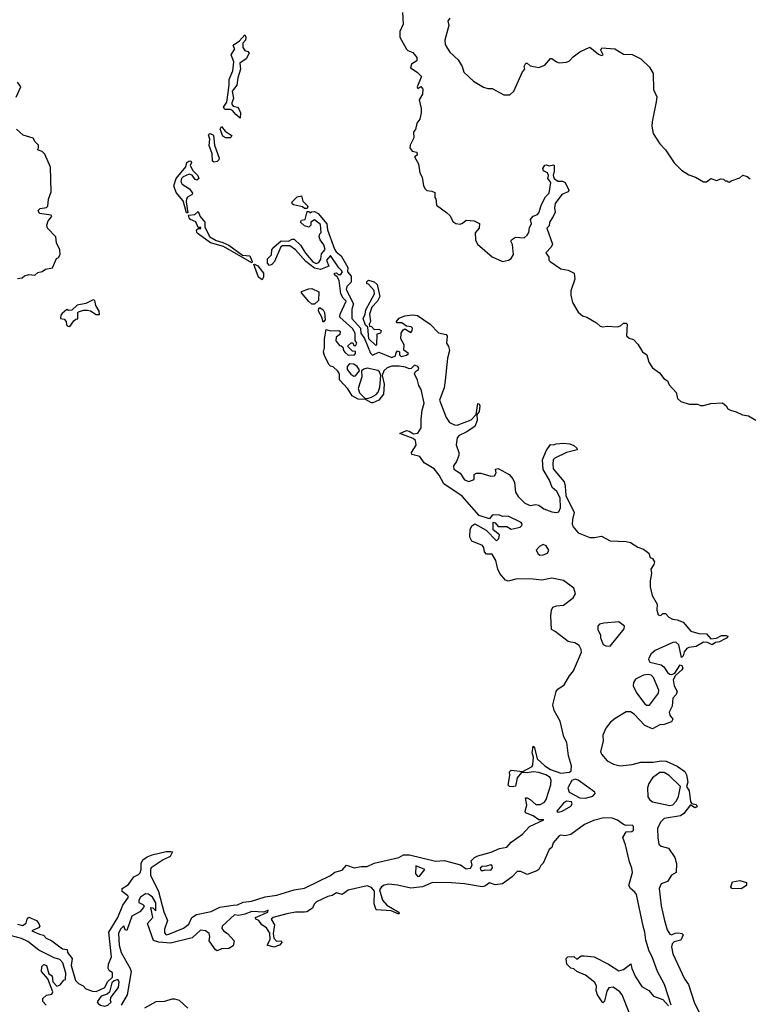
# Model space of a CAD drawing. Extents: x 2380107 to 2585170, y 384273 to 546161.
# Tile 74 of 256: x 2425830 to 2430840, y 469250 to 476005. Entities that reach past the tile are written whole.
import ezdxf

# ---------------------------------------------------------------- set-up
doc = ezdxf.new("R2010")
doc.units = 0

msp = doc.modelspace()

# ---------------------------------------------------------------- linework, layer by layer
at = {"layer": '0CON05XD'}
for points in [[(2428458.8, 476055), (2428462.5, 475975), (2428441.2, 475925), (2428441.2, 475885), (2428485, 475802.5), (2428495, 475792.5), (2428529.3, 475779.3), (2428556.2, 475745), (2428558, 475722), (2428520.7, 475699.3), (2428512.5, 475675), (2428560, 475645), (2428590, 475615), (2428560, 475545), (2428565, 475532.5), (2428585, 475546.7), (2428597.3, 475527.3), (2428595.8, 475494.2), (2428574, 475455), (2428587.1, 475395), (2428587.5, 475365), (2428577.7, 475322.3), (2428556.2, 475295), (2428547.7, 475252.3), (2428533.3, 475235), (2428536.2, 475195), (2428511.2, 475145), (2428510, 475125), (2428525, 475103.3), (2428557.5, 475095), (2428560, 475075), (2428540, 475065), (2428568.8, 475015), (2428577.5, 474955), (2428592.5, 474925), (2428603.8, 474865), (2428613.3, 474845), (2428625, 474833.3), (2428659.3, 474829.3), (2428680, 474820), (2428680, 474785), (2428687.5, 474775), (2428691.7, 474731.7), (2428761.7, 474681.7), (2428785, 474660), (2428805, 474620), (2428825, 474606.2), (2428855, 474603.3), (2428871.7, 474608.3), (2428895, 474630), (2428950, 474625), (2428986.4, 474606.4), (2428985.9, 474574.1), (2428957, 474543), (2428960, 474495), (2428972.5, 474465), (2429075, 474378.8), (2429145, 474346.2), (2429187.5, 474355), (2429204.1, 474365.9), (2429220, 474395), (2429213.3, 474463.3), (2429202.5, 474485), (2429207.5, 474495), (2429235, 474513.3), (2429295, 474507.5), (2429313.9, 474526.1), (2429325.9, 474544.1), (2429330.7, 474579.3), (2429343.8, 474605), (2429338, 474635), (2429355, 474656), (2429385, 474668), (2429395, 474678.8), (2429413.2, 474736.8), (2429441.2, 474788.8), (2429466.2, 474815), (2429477, 474887), (2429456.7, 474915), (2429460, 474935), (2429453.3, 474953.3), (2429427, 474967), (2429423.3, 474985), (2429435, 475007.5), (2429445, 475010), (2429465, 475002.5), (2429495, 475010), (2429500, 475005), (2429500, 474965), (2429492.5, 474935), (2429500, 474915), (2429525, 474897.5), (2429556.4, 474896.4), (2429575, 474887.5), (2429600, 474835), (2429595, 474823.3), (2429553.6, 474806.4), (2429506.2, 474745), (2429502, 474715), (2429506.7, 474685), (2429493.8, 474655), (2429467.5, 474615), (2429465, 474590), (2429450, 474575), (2429487.5, 474465), (2429480, 474445), (2429443.3, 474405), (2429462.5, 474375), (2429463.3, 474355), (2429472.5, 474345), (2429545, 474296.2), (2429596.4, 474286.4), (2429637.5, 474265), (2429642.5, 474225), (2429613.3, 474145), (2429613.3, 474115), (2429626.7, 474065), (2429665, 473997.5), (2429693.9, 473973.9), (2429723.6, 473963.6), (2429790, 473925), (2429815, 473902.5), (2429835, 473897.5), (2429865, 473902.5), (2429935, 473897.5), (2429956.1, 473903.9), (2429976.1, 473923.9), (2429995, 473923.8), (2430000.8, 473915), (2429997.5, 473835), (2430015, 473820), (2430045, 473810), (2430075, 473780), (2430107, 473727), (2430136.4, 473706.4), (2430150, 473655), (2430175, 473617.5), (2430223, 473583), (2430253.6, 473543.6), (2430278.3, 473528.3), (2430290.7, 473500.7), (2430338.3, 473448.3), (2430347.5, 473405), (2430370, 473385), (2430427, 473367), (2430485, 473366.7), (2430505, 473357.5), (2430525, 473357.5), (2430575, 473372.5), (2430655, 473377.5), (2430680, 473355), (2430692.5, 473335), (2430710, 473325), (2430750, 473315), (2430793, 473293), (2430835, 473287.5), (2430885, 473257.5)], [(2428782.5, 476015), (2428770, 475995), (2428776.7, 475965), (2428749.2, 475865), (2428752.5, 475835), (2428766.9, 475806.9), (2428783, 475783), (2428840.7, 475730.7), (2428867.5, 475685), (2428880, 475645), (2428945, 475583.3), (2429015, 475542.5), (2429045, 475532.5), (2429075, 475532.5), (2429155, 475490), (2429195, 475490), (2429222.5, 475515), (2429283, 475647), (2429297.5, 475665), (2429293.3, 475685), (2429305, 475707.5), (2429315, 475707.5), (2429335, 475687.5), (2429395, 475677.5), (2429436.1, 475693.9), (2429475, 475738.8), (2429485, 475738.8), (2429515, 475716.7), (2429535, 475710), (2429585, 475712.5), (2429605, 475722.5), (2429630.5, 475749.5), (2429676.4, 475783.6), (2429745, 475817.5), (2429805, 475767.5), (2429825, 475760), (2429837.5, 475765), (2429820, 475795), (2429827.5, 475812.5), (2429915.7, 475805.7), (2429975, 475767.5), (2430036.4, 475766.4), (2430096.1, 475736.1), (2430155, 475680), (2430180, 475635), (2430183, 475527), (2430203.8, 475475), (2430201.2, 475441.2), (2430173.9, 475303.9), (2430171.2, 475275), (2430180, 475225), (2430225, 475152.5), (2430265, 475112.5), (2430325, 475022.5), (2430373.6, 474973.6), (2430425, 474940), (2430470, 474925), (2430525, 474893.3), (2430545, 474892.5), (2430575, 474915.8), (2430615, 474901.2), (2430645, 474912.5), (2430661.7, 474911.7), (2430675, 474900), (2430690, 474900), (2430691.7, 474891.7), (2430705, 474890), (2430715, 474900), (2430775, 474920), (2430795, 474937.5), (2430825, 474930), (2430845, 474912.5)], [(2427345, 475330), (2427315, 475353.8), (2427292.2, 475382.2), (2427277.9, 475387.9), (2427238.3, 475388.3), (2427228.8, 475405), (2427251.9, 475438.1), (2427269.4, 475555), (2427269.4, 475595), (2427292.9, 475655), (2427300, 475715), (2427283.1, 475765), (2427306.2, 475805), (2427296.7, 475825), (2427302.5, 475835), (2427340, 475860), (2427375, 475900), (2427382, 475885), (2427381.2, 475865), (2427363.3, 475845), (2427363.3, 475815), (2427375, 475792.5), (2427397, 475787), (2427406.7, 475775), (2427385, 475736.2), (2427342.5, 475707.5), (2427347.1, 475665), (2427327.5, 475605), (2427321.2, 475555), (2427288.6, 475515), (2427299.2, 475465), (2427286, 475435), (2427287.5, 475425), (2427295, 475411.2), (2427325, 475404), (2427335, 475393.8), (2427346.5, 475365), (2427345, 475330)], [(2425806.1, 475473.9), (2425837.5, 475545), (2425815, 475577.5)], [(2426017.5, 474595), (2426026.2, 474625), (2426051.2, 474655), (2426046.7, 474665), (2425965, 474674.4), (2425956.2, 474695), (2425970.5, 474709.5), (2426015, 474717.5), (2426022.5, 474725), (2426027.3, 474772.7), (2426046, 474825), (2426042.3, 474992.3), (2426003, 475083), (2425985, 475100), (2425953, 475113), (2425960, 475125), (2425960, 475145), (2425937, 475167), (2425923, 475193), (2425853.9, 475213.9), (2425807.5, 475255)], [(2427245, 475193.5), (2427224, 475205), (2427206.2, 475255), (2427215, 475273.3), (2427240.7, 475240.7), (2427282.3, 475212.3), (2427286, 475205), (2427275, 475194.5), (2427245, 475193.5)], [(2427165, 475028.5), (2427154.4, 475035), (2427150.6, 475085), (2427131.2, 475141.2), (2427134.6, 475184.6), (2427126.7, 475215), (2427135, 475223.3), (2427155, 475218), (2427160.5, 475210.5), (2427167.8, 475145), (2427199.5, 475055), (2427197, 475043), (2427185, 475031.8), (2427165, 475028.5)], [(2426985, 474680), (2426975, 474680), (2426951.7, 474761.7), (2426905, 474820), (2426887.8, 474865), (2426904.1, 474915.9), (2426970, 474995), (2426978.8, 475025), (2426992.5, 475035), (2427005.8, 475035.8), (2427008.8, 475025), (2427000, 475005), (2427019.5, 474969.5), (2427054, 474935), (2427059.2, 474915), (2427045.6, 474904.4), (2427035, 474908.6), (2427015, 474938.8), (2426994.4, 474944.4), (2426952.5, 474927.5), (2426941.4, 474915), (2426935.6, 474895), (2426945.5, 474875.5), (2426995.4, 474845.4), (2427017.1, 474815), (2427014.2, 474805.8), (2426981.5, 474788.5), (2426975.5, 474775), (2426973.3, 474755), (2426985, 474680)], [(2427805, 474710), (2427785, 474710), (2427771.7, 474721.7), (2427710, 474735), (2427701.7, 474741.7), (2427700, 474755), (2427735, 474788.8), (2427765, 474797.5), (2427775, 474760), (2427807.5, 474725), (2427805, 474710)], [(2427425, 474337.5), (2427229.4, 474449.4), (2427141.2, 474475), (2427056.2, 474535), (2427046, 474545), (2427045, 474562.5), (2427055, 474573.3), (2427075, 474573.3), (2427075, 474580), (2427055, 474580), (2427038.5, 474618.5), (2427004, 474635), (2426994.2, 474645), (2426990, 474665), (2427031.7, 474668.3), (2427055, 474690), (2427068.9, 474655), (2427101.8, 474615), (2427100.6, 474580.6), (2427135.3, 474515.3), (2427179.1, 474489.1), (2427225, 474477.1), (2427265, 474457.5), (2427360.5, 474390.5), (2427411.2, 474385), (2427427.5, 474345), (2427425, 474337.5)], [(2428856.9, 470206.9), (2428895, 470179.2), (2428925, 470184), (2428938, 470205), (2428930, 470235), (2428952.4, 470257.6), (2428975, 470268.8), (2429067.4, 470292.6), (2429125, 470319.3), (2429175, 470328), (2429205, 470361.8), (2429283.2, 470416.8), (2429330.5, 470469.5), (2429430, 470515), (2429395, 470516), (2429355, 470543.8), (2429304.2, 470564.2), (2429301.2, 470575), (2429312, 470615), (2429303.9, 470666.1), (2429315, 470666.2), (2429335, 470654.2), (2429375, 470620), (2429405, 470621.4), (2429432.9, 470637.1), (2429446, 470655), (2429476.9, 470755), (2429480, 470785), (2429471.4, 470805), (2429443.9, 470823.9), (2429395, 470841.1), (2429355, 470845.7), (2429315, 470838), (2429275, 470840), (2429246.9, 470803.1), (2429235, 470747.5), (2429215, 470741.2), (2429193.3, 470743.3), (2429183, 470753), (2429195, 470820), (2429193.8, 470845), (2429205, 470856.7), (2429285, 470846.7), (2429347.9, 470882.1), (2429354.4, 470895), (2429358.8, 470945), (2429350, 470975), (2429355, 471020), (2429365, 471010), (2429383.8, 470935), (2429435, 470885.5), (2429475, 470861.5), (2429545, 470836.5), (2429605, 470842.5), (2429617.3, 470852.7), (2429620, 470885), (2429597.5, 470955), (2429586.2, 471045), (2429565.4, 471085), (2429542.2, 471192.2), (2429501.1, 471265), (2429491.8, 471305), (2429513.4, 471395), (2429525, 471411.2), (2429567.9, 471442.1), (2429605, 471503.3), (2429633.3, 471536.7), (2429686.9, 471665), (2429686.2, 471685), (2429670.8, 471710.8), (2429640.8, 471730.8), (2429613.8, 471733.8), (2429595, 471739.4), (2429507.3, 471807.3), (2429480.8, 471820.8), (2429476.7, 471915), (2429481.5, 471955), (2429490.8, 471975), (2429515, 471984.4), (2429565, 471987.8), (2429630.5, 472039.5), (2429645.5, 472065), (2429634.5, 472105), (2429565, 472158.1), (2429485, 472173.5), (2429415, 472159.6), (2429355, 472166.9), (2429245, 472168.2), (2429185, 472153.8), (2429165, 472159.4), (2429126.9, 472205), (2429113.3, 472235), (2429099.2, 472295), (2429075, 472337.5), (2429035, 472338.8), (2429022, 472355), (2429016.2, 472385), (2429007.7, 472397.7), (2428935, 472428), (2428921.1, 472455), (2428923.1, 472506.9), (2428935, 472533.3), (2428955, 472546.2), (2429033, 472503), (2429105, 472430), (2429120, 472445), (2429123, 472457), (2429125, 472470), (2429080, 472505), (2429081.7, 472558.3), (2429095, 472552.5), (2429115, 472527.5), (2429175, 472527.5), (2429205, 472508.8), (2429265.6, 472524.4), (2429277.5, 472535), (2429280, 472545), (2429274, 472555), (2429185, 472598), (2429145, 472596.9), (2429124.5, 472605.5), (2429085, 472608.1), (2429073.3, 472605), (2429055, 472580), (2428985, 472603.3), (2428867.5, 472735), (2428741.5, 472821.5), (2428709.3, 472879.3), (2428675, 472922.5), (2428608, 472965), (2428577.9, 473007.9), (2428521.7, 473021.7), (2428521.4, 473035), (2428551.5, 473085), (2428547.4, 473117.4), (2428531.1, 473131.1), (2428440, 473165), (2428485.6, 473185.6), (2428505, 473182.9), (2428535, 473164), (2428565, 473168.8), (2428585.8, 473205), (2428586.4, 473265), (2428593.6, 473326.4), (2428606.7, 473375), (2428587.7, 473467.7), (2428570.6, 473495), (2428562.3, 473532.3), (2428540, 473575), (2428548.3, 473591.7), (2428567.5, 473605), (2428570, 473615), (2428563.3, 473625), (2428540, 473635), (2428518, 473612), (2428505, 473608.8), (2428480.3, 473620.3), (2428435, 473628.7), (2428385, 473628.8), (2428353.3, 473616.7), (2428331.4, 473595), (2428318.8, 473565), (2428332.9, 473505), (2428328.6, 473435), (2428295.8, 473395), (2428255, 473375.7), (2428245, 473377.1), (2428205, 473400), (2428155, 473401.1), (2428113.1, 473425), (2428083.2, 473473.2), (2428025, 473533.3), (2428026.7, 473575), (2428015, 473592.5), (2427983.6, 473623.6), (2427965, 473627.5), (2427956.1, 473636.1), (2427924.3, 473694.3), (2427916.2, 473725), (2427922.5, 473755), (2427922.5, 473815), (2427935, 473880), (2427965, 473870), (2428021.7, 473871.7), (2428030, 473865), (2428027.5, 473845), (2428003.8, 473826.2), (2428000.7, 473800.7), (2428025, 473770), (2428038.3, 473768.3), (2428048.3, 473758.3), (2428052.5, 473735), (2428065, 473722.5), (2428085, 473702.5), (2428130, 473705), (2428136.7, 473715), (2428135, 473727.5), (2428115, 473730), (2428080, 473765), (2428105, 473787.5), (2428117, 473787), (2428125, 473770), (2428135, 473767.5), (2428145.7, 473785), (2428132.5, 473805), (2428132.5, 473855), (2428115.9, 473885.9), (2428027.5, 473965), (2428030, 473985), (2428071.2, 474075), (2428052, 474095), (2428035.7, 474125), (2428023.5, 474215), (2428010, 474240), (2427992, 474255), (2427991.2, 474265), (2428005, 474268.8), (2428016.4, 474256.4), (2428035, 474256.7), (2428046.7, 474275), (2428040, 474285), (2428021.7, 474301.7), (2427965, 474386.7), (2427936.2, 474355), (2427952.5, 474315), (2427895, 474290), (2427855, 474300), (2427795, 474347.1), (2427725, 474425.7), (2427685, 474454), (2427635, 474453.3), (2427623.1, 474446.9), (2427580, 474345), (2427562.2, 474325), (2427545, 474319.5), (2427531.5, 474335), (2427530.6, 474365), (2427558, 474392), (2427561.1, 474425), (2427575.8, 474445), (2427625, 474488.5), (2427675, 474485.7), (2427701.1, 474498.9), (2427715, 474498.9), (2427758.4, 474458.4), (2427793.1, 474403.1), (2427843.4, 474343.4), (2427865, 474332.9), (2427885, 474340), (2427898.3, 474361.7), (2427902.5, 474397.5), (2427927.7, 474427.7), (2427919.5, 474459.5), (2427893.3, 474495), (2427887.5, 474515), (2427890, 474535), (2427900, 474545), (2427895, 474600), (2427855, 474632.5), (2427830, 474615), (2427830, 474595), (2427815, 474582.5), (2427785, 474590), (2427757.5, 474615), (2427765, 474630), (2427790, 474635), (2427805, 474690), (2427815, 474690), (2427825, 474680), (2427833, 474687), (2427855, 474690), (2427880, 474675), (2427940, 474605), (2427943.6, 474563.6), (2427991.3, 474431.3), (2428002, 474412), (2428036.9, 474385), (2428082.5, 474305), (2428081.2, 474275), (2428106.9, 474245), (2428107.1, 474205), (2428075.4, 474174.6), (2428071.2, 474155), (2428122.2, 474055), (2428109.7, 474019.7), (2428111.4, 473955), (2428169.7, 473889.7), (2428173.4, 473853.4), (2428198.6, 473818.6), (2428238, 473718), (2428253, 473703), (2428295, 473723.3), (2428385, 473687.5), (2428411.2, 473698.8), (2428415, 473720), (2428425, 473732.5), (2428437, 473727), (2428437.5, 473705), (2428450, 473695), (2428485, 473703.8), (2428500, 473715), (2428468.3, 473738.3), (2428470, 473775), (2428447.5, 473815), (2428450, 473855), (2428462.3, 473877.7), (2428475, 473883.3), (2428515, 473860), (2428525, 473870), (2428527.7, 473887.7), (2428517.3, 473897.3), (2428485, 473902.5), (2428455, 473926), (2428420, 473925), (2428416.7, 473935), (2428435, 473957.1), (2428475, 473972.9), (2428525, 473981.1), (2428562, 473975), (2428648.1, 473915), (2428705, 473857.1), (2428757.5, 473845), (2428766.4, 473833.6), (2428761.2, 473785), (2428775, 473763.3), (2428781.5, 473735), (2428766.6, 473683.4), (2428751.2, 473528.8), (2428745, 473480), (2428713.3, 473395), (2428758.8, 473275), (2428782.4, 473242.4), (2428815, 473226), (2428835, 473223.8), (2428930, 473260), (2428963.3, 473296.7), (2428975, 473372.5), (2428985, 473370), (2428988.8, 473355), (2428986.1, 473316.1), (2428970, 473295), (2428971.2, 473255), (2428956, 473215), (2428896.7, 473175), (2428846.9, 473153.1), (2428833.3, 473136.7), (2428828.1, 473088.1), (2428845.3, 473035.3), (2428845.4, 473015), (2428829.5, 472975), (2428808.6, 472945), (2428810.3, 472920.3), (2428854, 472894), (2428885, 472848.8), (2428915, 472837.5), (2428950, 472850), (2428950, 472885), (2428967, 472893), (2428996.1, 472893.9), (2429065, 472874.2), (2429090, 472875), (2429102.5, 472895), (2429098.3, 472921.7), (2429115, 472926.7), (2429190, 472885), (2429216, 472855), (2429228.7, 472828.7), (2429233.5, 472763.5), (2429253.3, 472733.3), (2429298.9, 472688.9), (2429335, 472671.2), (2429375, 472677.8), (2429395, 472674.3), (2429429.5, 472649.5), (2429485, 472627.9), (2429515, 472622.9), (2429531.9, 472628.1), (2429543.1, 472655), (2429542.2, 472725), (2429518.2, 472768.2), (2429485.6, 472795.6), (2429467.5, 472845), (2429425, 472920), (2429420.6, 472985), (2429445, 473047.5), (2429475, 473090), (2429495, 473087.5), (2429513.8, 473096.2), (2429565, 473100), (2429607.5, 473095), (2429635, 473084), (2429656, 473065), (2429657.1, 473052.9), (2429585, 473036), (2429504.3, 472995.7), (2429494, 472985), (2429490, 472955), (2429493.4, 472923.4), (2429568.2, 472835), (2429576.2, 472805), (2429580, 472740), (2429638, 472625), (2429626.7, 472576.7), (2429624.5, 472545), (2429630.4, 472525), (2429665, 472485.5), (2429745, 472452.5), (2429778, 472452), (2429825, 472461.4), (2429885, 472429.2), (2429995, 472424.2), (2430025, 472417.1), (2430075, 472386.9), (2430113.2, 472373.2), (2430150, 472345), (2430160, 472315), (2430175, 472307.5), (2430190, 472285), (2430185, 472266.7), (2430163.8, 472235), (2430169.2, 472205), (2430159.4, 472155), (2430159.4, 472115), (2430172.9, 472055), (2430206.7, 471995), (2430203.8, 471955), (2430215, 471922.5), (2430231.7, 471918.3), (2430245, 471930), (2430265, 471930), (2430287, 471907), (2430312.3, 471892.3), (2430345, 471888), (2430385, 471871.2), (2430438.8, 471808.8), (2430492.7, 471792.7), (2430545, 471791.2), (2430575, 471757.5), (2430615, 471762.5), (2430649.3, 471780.7), (2430680.7, 471780.7), (2430692.5, 471775), (2430687.5, 471765), (2430670, 471755), (2430635, 471736), (2430608.3, 471731.7), (2430585, 471716.2), (2430552.5, 471732.5), (2430526, 471734), (2430474.4, 471704.4), (2430425, 471698.1), (2430410, 471690), (2430391.7, 471668.3), (2430385, 471640), (2430375, 471630), (2430355.4, 471715.4), (2430335, 471733.5), (2430315, 471732.9), (2430192.4, 471677.6), (2430166.9, 471655), (2430150, 471625), (2430147.5, 471615), (2430157, 471597), (2430235, 471580), (2430253.1, 471565), (2430277.2, 471527.2), (2430295, 471514.2), (2430307.3, 471512.7), (2430328.3, 471521.7), (2430365, 471580), (2430376.7, 471575), (2430382.5, 471555), (2430376.7, 471545), (2430333.6, 471506.4), (2430317.8, 471475), (2430323.6, 471435), (2430344.3, 471395), (2430336.7, 471375), (2430315, 471351.2), (2430309.5, 471295), (2430290.5, 471255), (2430294.5, 471234.5), (2430314, 471205), (2430305, 471188.8), (2430255, 471169.2), (2430225, 471166.9), (2430175, 471140.9), (2430123.3, 471163.3), (2430049.5, 471239.5), (2430025, 471255.4), (2429994.1, 471255.9), (2429919.9, 471210.1)], [(2425815, 474230), (2425847, 474233), (2425863, 474247), (2425893.6, 474256.4), (2425935, 474252.5), (2425955, 474270), (2425985, 474277.5), (2426007.5, 474292.5), (2426055, 474303.3), (2426083.9, 474366.1), (2426096.4, 474373.6), (2426107, 474393), (2426106.7, 474425), (2426083.3, 474475), (2426077.5, 474515), (2426020, 474575), (2426017.5, 474595)], [(2427495, 474220), (2427468.8, 474238.8), (2427437.5, 474325), (2427441.7, 474328.3), (2427465, 474315.7), (2427505, 474266.7), (2427505, 474237.5), (2427495, 474220)], [(2428275, 473770), (2428226.4, 473816.4), (2428220, 473895), (2428205, 473910), (2428187.5, 473955), (2428203.3, 473985), (2428206.1, 474013.9), (2428266.7, 474125), (2428265, 474147.5), (2428225, 474190), (2428213, 474193), (2428213, 474207), (2428225, 474217.5), (2428265, 474205.7), (2428285, 474188), (2428304, 474105), (2428287.5, 474075), (2428248.3, 474031.7), (2428231.2, 473985), (2428240, 473935), (2428230, 473915), (2428231.7, 473901.7), (2428245, 473900), (2428265, 473880), (2428295, 473881.2), (2428313, 473873), (2428306.7, 473855), (2428282.5, 473847.5), (2428280, 473775), (2428275, 473770)], [(2427855, 474052.5), (2427835, 474054), (2427815, 474071.4), (2427765, 474130), (2427765, 474140), (2427815, 474158.8), (2427835, 474160), (2427885, 474137.5), (2427881.7, 474078.3), (2427855, 474052.5)], [(2426175, 473900), (2426201.7, 473938.3), (2426215, 473950), (2426228.3, 473951.7), (2426230, 473995), (2426235, 474000), (2426268.3, 474011.7), (2426295, 474012.5), (2426317, 474007), (2426355, 473982.5), (2426378.3, 473981.7), (2426376.7, 474005), (2426353.3, 474045), (2426345, 474077.5), (2426335, 474083.3), (2426285, 474057.5), (2426225, 474047.5), (2426188.3, 474011.7), (2426165, 474010), (2426153, 474017), (2426121.7, 473988.3), (2426113, 473977), (2426110, 473955), (2426135, 473950), (2426150, 473935), (2426151.7, 473911.7), (2426161.7, 473901.7), (2426175, 473900)], [(2427915, 473930), (2427904, 473965), (2427881.9, 474005), (2427883.8, 474026.2), (2427890.7, 474029.3), (2427913.3, 474015), (2427923.8, 473995), (2427927.5, 473945), (2427915, 473930)], [(2428125, 473558.8), (2428135, 473561.2), (2428162.5, 473595), (2428161.2, 473605), (2428146.3, 473626.3), (2428125, 473642), (2428095.8, 473644.2), (2428078.8, 473625), (2428078.8, 473605), (2428102.7, 473572.7), (2428125, 473558.8)], [(2428215, 473406.2), (2428245, 473414.2), (2428277.2, 473432.8), (2428290.7, 473449.3), (2428302.2, 473485), (2428310, 473565), (2428299.7, 473589.7), (2428289.1, 473599.1), (2428215, 473613.6), (2428192.7, 473607.3), (2428176.7, 473595), (2428179.2, 473555), (2428154.2, 473475), (2428164, 473445), (2428199.3, 473409.3), (2428215, 473406.2)], [(2429401.7, 472331.7), (2429425, 472333.3), (2429454.2, 472345.8), (2429464, 472365), (2429445, 472396.2), (2429425, 472403.8), (2429399.5, 472390.5), (2429377.5, 472365), (2429390, 472340), (2429401.7, 472331.7)], [(2429885, 471707.5), (2429980, 471825), (2429982.5, 471845), (2429945, 471873.3), (2429840, 471865), (2429812.3, 471857.7), (2429798.8, 471845), (2429800, 471820), (2429817.5, 471785), (2429817.5, 471765), (2429837.5, 471717.5), (2429855, 471708.8), (2429885, 471707.5)], [(2430155, 471301.2), (2430215.4, 471384.6), (2430219.4, 471405), (2430181.5, 471491.5), (2430165, 471508.1), (2430145, 471512.7), (2430113.1, 471506.9), (2430059.4, 471480.6), (2430045, 471458.8), (2430042.5, 471435), (2430066.1, 471386.1), (2430121.7, 471311.7), (2430135, 471302), (2430155, 471301.2)], [(2429919.9, 471210.1), (2429886.4, 471185), (2429855.6, 471145), (2429834.7, 471095.3), (2429836.8, 471055), (2429817.8, 470985), (2429825.7, 470965), (2429865, 470920.6), (2429906.9, 470896.9), (2429953.1, 470886.9), (2430035, 470895.5), (2430095, 470910), (2430179.8, 470910.2), (2430235, 470920), (2430268.9, 470918.9), (2430344.5, 470884.5), (2430396.2, 470846.2), (2430409.4, 470825), (2430418.1, 470775), (2430408.8, 470745), (2430426.9, 470715), (2430435, 470640), (2430445, 470627.5), (2430475, 470620), (2430482.5, 470605), (2430465, 470597.5), (2430435, 470617.5), (2430390.9, 470559.1), (2430368.1, 470541.9), (2430255, 470523.8), (2430229.9, 470500.1), (2430210.2, 470455), (2430210.9, 470390.9), (2430218.9, 470348.9), (2430235, 470333.8), (2430285, 470320), (2430328.1, 470258.1), (2430340, 470215), (2430337.1, 470155), (2430304.5, 470135.5), (2430278, 470092), (2430234, 470076), (2430220.4, 470045), (2430234.7, 469925), (2430258.2, 469825), (2430275, 469761.2), (2430295, 469731.2), (2430305, 469726.2), (2430331.5, 469738.5), (2430355, 469741.1), (2430375.6, 469735.6), (2430385.7, 469725.7), (2430370.3, 469689.7), (2430325, 469679.2), (2430310, 469665), (2430304.6, 469645), (2430315, 469596.2), (2430395.5, 469425), (2430423.3, 469385), (2430461.2, 469265), (2430519, 469149)], [(2430295, 470614.5), (2430315, 470619.2), (2430341.1, 470645), (2430353.3, 470675), (2430368, 470745), (2430290.4, 470820.4), (2430255, 470841.1), (2430225, 470841.1), (2430175, 470803.6), (2430150.9, 470765), (2430141.4, 470735), (2430144, 470674), (2430155, 470654.3), (2430175, 470640), (2430295, 470614.5)], [(2429715, 470663.6), (2429765, 470677.3), (2429781.2, 470695), (2429780, 470705), (2429665, 470788.5), (2429645, 470793.5), (2429622, 470785), (2429594.3, 470735), (2429602.9, 470705), (2429677, 470667), (2429715, 470663.6)], [(2429528.3, 470568.3), (2429555, 470573.8), (2429615, 470609.5), (2429624.4, 470625), (2429619.1, 470639.1), (2429585, 470643.1), (2429565, 470630), (2429518.8, 470575), (2429528.3, 470568.3)], [(2430016.7, 470226.7), (2429990.8, 470345), (2429972.2, 470395), (2429995, 470432), (2430034.1, 470435.9), (2430043.8, 470445), (2430045, 470468.8), (2430035, 470478.1), (2429995, 470477.1), (2429975, 470484.4), (2429935, 470512.1), (2429897.1, 470527.1), (2429841.2, 470528.8), (2429769, 470511), (2429707.3, 470482.7), (2429615, 470413.8), (2429575, 470406.7), (2429545, 470411.2), (2429535, 470405.7), (2429493.4, 470356.6), (2429483.3, 470326.7), (2429465, 470312.5), (2429425, 470217.1), (2429407.4, 470202.6), (2429395.5, 470175), (2429380.8, 470165), (2429315, 470139.5), (2429270.5, 470160.5), (2429245, 470160), (2429211.5, 470125), (2429145, 470075.3), (2429095, 470069.5), (2429055, 470082.5), (2429025, 470060.4), (2429005, 470056.1), (2428884.2, 470075.8), (2428795, 470084), (2428665, 470085.8), (2428595.3, 470054.7), (2428515, 470045.8), (2428425, 470067.1), (2428365, 470073), (2428332, 470068), (2428314.3, 470055.7), (2428300.5, 470035), (2428321.9, 469965), (2428350.9, 469930.9), (2428428.8, 469885), (2428436, 469875), (2428432.5, 469867.5), (2428380.8, 469890.8), (2428278.8, 469898.8), (2428265, 469940), (2428265.7, 470025), (2428245, 470051.9), (2428215, 470062.7), (2428085, 470032.9), (2428045, 470002.9), (2428005, 470015.7), (2427975, 469995.8), (2427945, 469988.9), (2427867.5, 469952.5), (2427852.3, 469937.7), (2427840.9, 469909.1), (2427801.2, 469885), (2427785, 469882.2), (2427725, 469881.2), (2427665, 469870.7), (2427570, 469845), (2427557.5, 469835), (2427579.2, 469795), (2427571.2, 469735), (2427574, 469704), (2427594, 469684), (2427625, 469686.2), (2427630, 469675), (2427615, 469656.7), (2427575, 469641.2), (2427530, 469655), (2427550, 469695), (2427548.6, 469738.6), (2427524, 469775), (2427492.5, 469795), (2427472.5, 469825), (2427452.5, 469835), (2427450, 469845), (2427535, 469882.5), (2427536.2, 469896.2), (2427507.5, 469882.5), (2427425, 469886.4), (2427375, 469867.5), (2427335, 469860), (2427305, 469863.3), (2427219.4, 469785), (2427219.1, 469769.1), (2427231.1, 469751.1), (2427256.7, 469735), (2427302.5, 469685), (2427295, 469650), (2427267, 469633), (2427215, 469630), (2427185, 469617.5), (2427175, 469622.5), (2427130, 469685), (2427136, 469715), (2427130, 469735), (2427105, 469754.5), (2427072, 469758), (2427013.4, 469706.6), (2426865, 469668.4), (2426785.4, 469675.4), (2426748.6, 469688.6), (2426708.8, 469805), (2426743.3, 469845), (2426730, 469915), (2426745, 469912.5), (2426765, 469890), (2426765.5, 469945), (2426742.2, 469985), (2426715, 470006.4), (2426692.9, 470007.1), (2426660.6, 469985), (2426648.9, 469965), (2426647.7, 469947.7), (2426676.7, 469935), (2426683.8, 469925), (2426681.2, 469915), (2426654, 469885), (2426600, 469855), (2426565, 469756.7), (2426555, 469760), (2426545, 469787.5), (2426521.9, 469765), (2426507.5, 469735), (2426513.9, 469655), (2426526.2, 469605), (2426589.7, 469495), (2426594.7, 469475), (2426567.5, 469315), (2426527.2, 469242.8)], [(2425815, 469799.4), (2425848.8, 469791.2), (2425873.8, 469806.2), (2425881.4, 469835), (2425893.3, 469846.7), (2425946, 469825), (2425962, 469805), (2425967.5, 469785), (2425960, 469775), (2425912.5, 469755), (2425965, 469730), (2425993.6, 469723.6), (2426012.7, 469702.7), (2426051.2, 469685), (2426125, 469629.5), (2426156.7, 469625), (2426159.4, 469605), (2426190.4, 469565), (2426183.3, 469515), (2426213.9, 469413.9), (2426235, 469391.5), (2426265.5, 469375.5), (2426285, 469356.2), (2426329.2, 469339.2), (2426355, 469337.5), (2426414.5, 469365), (2426432.9, 469405), (2426467.5, 469435), (2426468, 469465), (2426445, 469481.2), (2426438.6, 469495), (2426440.9, 469525), (2426460.9, 469575), (2426442.2, 469745), (2426503.9, 469845), (2426539.1, 469930.9), (2426577.5, 469985), (2426573.3, 469995), (2426533.9, 470023.9), (2426533.3, 470045), (2426577.7, 470072.3), (2426613.3, 470125), (2426645, 470140), (2426657.3, 470152.7), (2426663.8, 470175), (2426663.8, 470215), (2426675, 470240), (2426705, 470262.5), (2426740, 470275), (2426835, 470298.8), (2426868.8, 470298.8), (2426880, 470295), (2426862.5, 470265), (2426815, 470241.2), (2426733, 470187), (2426727.5, 470175), (2426727.5, 470135), (2426783.7, 470023.7), (2426819.7, 469885), (2426845.5, 469825), (2426824.2, 469765), (2426825, 469740), (2426835, 469727.5), (2426855, 469730), (2426955, 469772), (2426990.5, 469799.5), (2427011.2, 469845), (2427043.4, 469866.6), (2427145, 469886.4), (2427205, 469916.9), (2427295, 469929.4), (2427325, 469932), (2427365, 469949.6), (2427422.2, 469957.8), (2427515, 469987.1), (2427595, 469998.5), (2427715, 470035.6), (2427785, 470046.7), (2427965, 470132.9), (2427994, 470156), (2428045, 470170), (2428075, 470203.3), (2428125.6, 470185.6), (2428175, 470196.2), (2428215, 470196.1), (2428265, 470217.5), (2428432.3, 470257.7), (2428465, 470274.4), (2428505.8, 470274.2), (2428685, 470231.3), (2428745, 470236), (2428856.9, 470206.9)], [(2428565, 470127.5), (2428575, 470129.2), (2428612.5, 470175), (2428550, 470200), (2428548.6, 470145), (2428565, 470127.5)], [(2429005, 470166.7), (2429027, 470173), (2429065, 470171.2), (2429076.1, 470186.1), (2429075, 470200), (2429066.1, 470206.1), (2429035, 470196.7), (2429005, 470195.8), (2428992, 470185), (2428993.8, 470175), (2429005, 470166.7)], [(2430302.9, 469245), (2430257.5, 469385), (2430210, 469475), (2430173.5, 469575), (2430153.3, 469613.3), (2430130.1, 469690.1), (2430123.6, 469745), (2430110.3, 469785), (2430065, 470003.8), (2430055, 470020), (2430024.6, 470044.6), (2430012.5, 470065), (2430037.3, 470155), (2430033.6, 470185), (2430016.7, 470226.7)], [(2430785, 470042.5), (2430720, 470045), (2430712.5, 470055), (2430725, 470090), (2430775, 470100), (2430820, 470085), (2430820, 470065), (2430785, 470042.5)], [(2426012.9, 469242.9), (2425989.3, 469269.3), (2425989.3, 469290.7), (2426015, 469312), (2426049.7, 469320.3), (2426058.8, 469335), (2426023.6, 469423.6), (2425980.6, 469475), (2425981.7, 469508.3), (2425995, 469524), (2426014, 469515), (2426029.3, 469459.3), (2426052.5, 469445), (2426057.5, 469405), (2426085, 469373.3), (2426107.3, 469382.7), (2426133.6, 469416.4), (2426145, 469420), (2426147, 469463), (2426126.1, 469535), (2426105, 469557.1), (2426067.8, 469567.8), (2425962.1, 469622.1), (2425885, 469680.5), (2425841.4, 469701.4), (2425775, 469718.8)], [(2430015, 469194), (2429966.5, 469315), (2429951.4, 469335), (2429905, 469366.7), (2429876.4, 469363.6), (2429860.6, 469339.4), (2429845, 469272.5), (2429835, 469260), (2429796.9, 469315), (2429788.9, 469345), (2429790, 469375), (2429779.7, 469399.7), (2429715, 469448.8), (2429655, 469473.8), (2429635, 469492.5), (2429615, 469497.5), (2429587.5, 469525), (2429582.5, 469565), (2429593.9, 469576.1), (2429635, 469577.5), (2429655, 469560), (2429685, 469582.5), (2429705, 469583.3), (2429775, 469576), (2429874.2, 469524.2), (2429945, 469478.8), (2429975, 469488.8), (2430027, 469527), (2430033.3, 469495), (2430058.7, 469438.7), (2430101.7, 469371.7), (2430150, 469345), (2430181.2, 469305), (2430245, 469282.9), (2430285, 469238.6)], [(2426415, 469236.7), (2426435, 469243.3), (2426457.5, 469265), (2426452.5, 469275), (2426455, 469297.5), (2426508, 469365), (2426514, 469405), (2426505, 469419.2), (2426478.2, 469411.8), (2426461.8, 469398.2), (2426447.1, 469332.9), (2426430.3, 469319.7), (2426390, 469305), (2426363, 469267), (2426368.8, 469255), (2426385, 469244.3), (2426415, 469236.7)], [(2426985, 469222.5), (2426927.5, 469275), (2426895, 469286.2), (2426875, 469286.2), (2426825, 469270), (2426765, 469267.5), (2426686.1, 469223.9)]]:
    msp.add_lwpolyline(points, dxfattribs=at)

doc.saveas('drawing.dxf')
